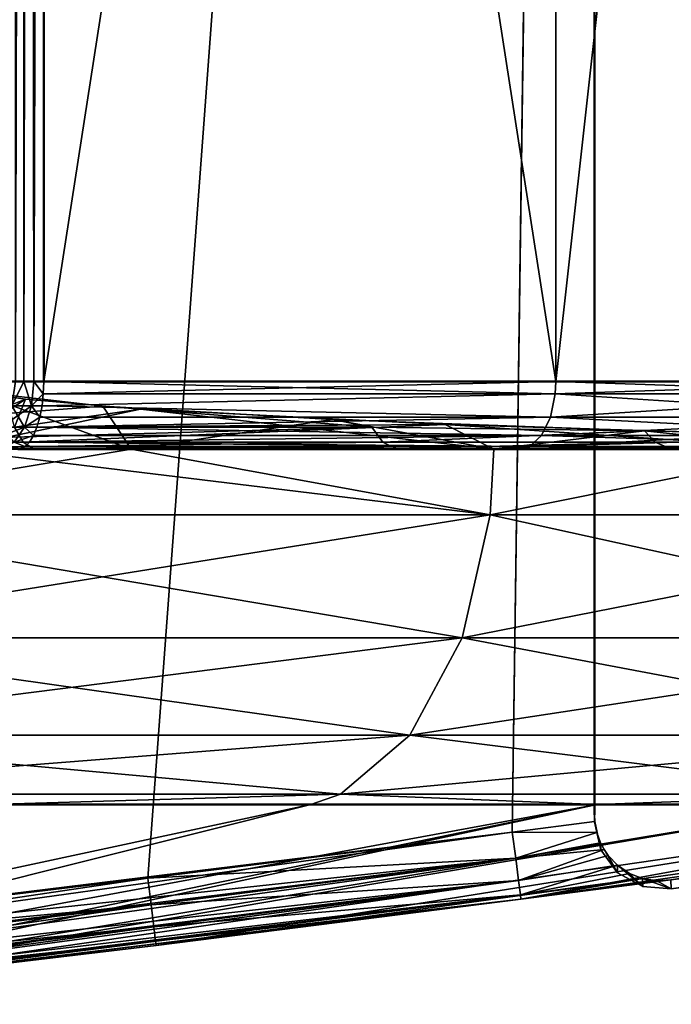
# Model space of a CAD drawing. Header units: millimetres. Extents: x 0 to 359, y -334 to 1.
# Tile 29 of 216: x 57.7 to 59.63, y -334.14 to -331.23. Entities that reach past the tile are written whole.
import ezdxf

# ---------------------------------------------------------------- set-up
doc = ezdxf.new("R2010")
doc.units = ezdxf.units.MM
doc.header["$MEASUREMENT"] = 0
doc.layers.add('0 Misc', color=7, linetype='Continuous', lineweight=35)
doc.layers.add('10 Raster Images', color=7, linetype='Continuous', lineweight=35)

msp = doc.modelspace()

# ---------------------------------------------------------------- linework, layer by layer
at = {"layer": '0 Misc', "color": 160, "linetype": 'Continuous', "lineweight": 25}
for p, q in [((59.4, -316, 286.75), (58.0807, -333.7672, 286.75)), ((59.4, -316, 286.75), (59.1573, -333.6306, 286.75)), ((59.1573, -333.6306, 289.25), (59.4, -316, 289.25)), ((59.4, -316, 286.75), (59.4, -333.5994, 286.75)), ((59.4, -333.5994, 289.25), (59.4, -316, 289.25)), ((59.4, -333.5803, 286.75), (59.4, -316, 289.25)), ((55.3871, -332.5, 279.7927), (59.178, -332.5, 280.1763)), ((56.5965, -332.5, 295.9313), (59.178, -332.5, 295.8237)), ((57.1823, -332.5, 280.2737), (59.178, -332.5, 280.1763)), ((57.1823, -332.5, 280.2737), (60.2402, -332.5, 280.9715)), ((57.7512, -332.5, 295.478), (60.2402, -332.5, 295.0285)), ((57.7512, -332.5, 295.478), (59.178, -332.5, 295.8237)), ((58.8256, -332.5, 281.1422), (60.2402, -332.5, 280.9715)), ((58.8256, -332.5, 281.1422), (61.1785, -332.5, 281.9098)), ((58.8256, -332.5, 294.8578), (61.1785, -332.5, 294.0902)), ((58.8256, -332.5, 294.8578), (60.2402, -332.5, 295.0285)), ((59.4, -333.5994, 286.75), (59.4, -333.5803, 286.75)), ((59.4, -333.5994, 289.25), (59.4, -333.5803, 289.25)), ((59.4, -333.5803, 286.75), (59.4, -333.5803, 289.25))]:
    msp.add_line(p, q, dxfattribs=at).dxf.unprotected_set("ltscale", 0)
at = {"layer": '0 Misc', "color": 160, "linetype": 'Continuous', "lineweight": 50}
for p, q in [((59.4, -316, 286.75), (59.4, -333.5803, 286.75)), ((59.4, -316, 289.25), (59.4, -333.5803, 289.25)), ((57.7737, -332.3, 296.7817), (57.7737, -322.5531, 296.7817)), ((57.7737, -322.5531, 279.2183), (57.7737, -332.3, 279.2183))]:
    msp.add_line(p, q, dxfattribs=at).dxf.unprotected_set("ltscale", 0)
at = {"layer": '0 Misc', "color": 160, "linetype": 'Continuous', "lineweight": 50, "extrusion": (0, -1, 0)}
msp.add_circle((61.4821, 288, 333.5494), 7.0821, dxfattribs=at).dxf.unprotected_set("ltscale", 0)
for centre, radius, start, end in [((57.85, 279.0334, 332.3), 0.2, 112.4231, 180), ((57.85, 296.9666, 332.3), 0.2, 180, 247.5769), ((54.15, 288, 332.3), 9.5, 292.42311, 67.57689)]:
    msp.add_arc(centre, radius, start, end, dxfattribs=at).dxf.unprotected_set("ltscale", 0)
at = {"layer": '0 Misc', "color": 160, "linetype": 'Continuous', "lineweight": 50, "extrusion": (0, 1, 0)}
msp.add_arc((-54.15, 288, -332.5), 9.3, 112.42311, 247.57689, dxfattribs=at).dxf.unprotected_set("ltscale", 0)
at = {"layer": '0 Misc', "color": 7, "lineweight": 25}
for points in [[(49.4, -316, 286.75), (49.6427, -333.6306, 286.75), (59.4, -316, 286.75)], [(59.4, -316, 289.25), (49.4, -333.5803, 289.25), (49.4, -316, 289.25)], [(49.4, -333.5803, 289.25), (59.4, -316, 289.25), (49.4, -333.5994, 289.25)], [(49.4, -333.5994, 289.25), (59.4, -316, 289.25), (49.6427, -333.6306, 289.25)], [(59.4, -316, 286.75), (49.6427, -333.6306, 286.75), (52.1698, -333.9411, 286.75)], [(49.6427, -333.6306, 289.25), (59.4, -316, 289.25), (50.7193, -333.7672, 289.25)], [(50.7193, -333.7672, 289.25), (59.4, -316, 289.25), (52.1698, -333.9411, 289.25)], [(59.4, -316, 286.75), (52.1698, -333.9411, 286.75), (52.2344, -333.9435, 286.75)], [(52.1698, -333.9411, 289.25), (59.4, -316, 289.25), (52.2344, -333.9435, 289.25)], [(59.4, -316, 286.75), (52.2344, -333.9435, 286.75), (52.2986, -333.9362, 286.75)], [(52.2344, -333.9435, 289.25), (59.4, -316, 289.25), (52.2986, -333.9362, 289.25)], [(59.4, -316, 286.75), (52.2986, -333.9362, 286.75), (52.361, -333.9195, 286.75)], [(52.2986, -333.9362, 289.25), (59.4, -316, 289.25), (52.361, -333.9195, 289.25)], [(59.4, -316, 286.75), (52.361, -333.9195, 286.75), (52.4202, -333.8935, 286.75)], [(52.361, -333.9195, 289.25), (59.4, -316, 289.25), (52.4202, -333.8935, 289.25)], [(59.4, -316, 286.75), (52.4202, -333.8935, 286.75), (53.0016, -333.6009, 286.75)], [(52.4202, -333.8935, 289.25), (59.4, -316, 289.25), (53.3328, -333.4584, 289.25)], [(59.4, -316, 286.75), (53.0016, -333.6009, 286.75), (53.9898, -333.263, 286.75)], [(53.3328, -333.4584, 289.25), (59.4, -316, 289.25), (53.8828, -333.2847, 289.25)], [(53.8828, -333.2847, 289.25), (59.4, -316, 289.25), (54.3455, -333.2275, 289.25)], [(59.4, -316, 286.75), (53.9898, -333.263, 286.75), (54.4545, -333.2275, 286.75)], [(54.3455, -333.2275, 289.25), (59.4, -316, 289.25), (54.8102, -333.263, 289.25)], [(59.4, -316, 286.75), (54.4545, -333.2275, 286.75), (54.9172, -333.2847, 286.75)], [(54.8102, -333.263, 289.25), (59.4, -316, 289.25), (55.7984, -333.6009, 289.25)], [(59.4, -316, 286.75), (54.9172, -333.2847, 286.75), (55.4672, -333.4584, 286.75)], [(59.4, -316, 286.75), (55.4672, -333.4584, 286.75), (56.3798, -333.8935, 286.75)], [(55.7984, -333.6009, 289.25), (59.4, -316, 289.25), (56.3798, -333.8935, 289.25)], [(59.4, -316, 286.75), (56.3798, -333.8935, 286.75), (56.4389, -333.9195, 286.75)], [(56.3798, -333.8935, 289.25), (59.4, -316, 289.25), (56.4389, -333.9195, 289.25)], [(59.4, -316, 286.75), (56.4389, -333.9195, 286.75), (56.5014, -333.9362, 286.75)], [(56.4389, -333.9195, 289.25), (59.4, -316, 289.25), (56.5014, -333.9362, 289.25)], [(59.4, -316, 286.75), (56.5014, -333.9362, 286.75), (56.5656, -333.9435, 286.75)], [(56.5014, -333.9362, 289.25), (59.4, -316, 289.25), (56.5656, -333.9435, 289.25)], [(59.4, -316, 286.75), (56.5656, -333.9435, 286.75), (56.6302, -333.9411, 286.75)], [(56.5656, -333.9435, 289.25), (59.4, -316, 289.25), (56.6302, -333.9411, 289.25)], [(59.4, -316, 286.75), (56.6302, -333.9411, 286.75), (58.0807, -333.7672, 286.75)], [(56.6302, -333.9411, 289.25), (59.4, -316, 289.25), (59.1573, -333.6306, 289.25)], [(59.4, -316, 286.75), (58.0807, -333.7672, 286.75), (59.1573, -333.6306, 286.75)], [(59.4, -316, 286.75), (59.1573, -333.6306, 286.75), (59.4, -333.5994, 286.75)], [(59.1573, -333.6306, 289.25), (59.4, -316, 289.25), (59.4, -333.5994, 289.25)], [(59.4, -333.5803, 286.75), (59.4, -333.5803, 289.25), (59.4, -316, 289.25)], [(59.4, -333.5803, 286.75), (59.4, -316, 289.25), (59.4, -316, 286.75)], [(57.7138, -322.5115, 296.8201), (57.6867, -322.5203, 296.8511), (57.6904, -332.3, 296.8461)], [(57.7138, -322.5115, 279.1799), (57.6904, -332.3, 279.1539), (57.6867, -322.5203, 279.1489)], [(57.7153, -332.3, 296.8188), (57.7138, -322.5115, 296.8201), (57.6904, -332.3, 296.8461)], [(57.7138, -322.5115, 279.1799), (57.7153, -332.3, 279.1812), (57.6904, -332.3, 279.1539)], [(57.7335, -322.5069, 296.8041), (57.7138, -322.5115, 296.8201), (57.7153, -332.3, 296.8188)], [(57.7335, -322.5069, 279.1959), (57.7153, -332.3, 279.1812), (57.7138, -322.5115, 279.1799)], [(57.7447, -332.3, 296.7966), (57.7335, -322.5069, 296.8041), (57.7153, -332.3, 296.8188)], [(57.7335, -322.5069, 279.1959), (57.7447, -332.3, 279.2034), (57.7153, -332.3, 279.1812)], [(57.7447, -332.3, 296.7966), (57.7737, -322.5531, 296.7817), (57.7335, -322.5069, 296.8041)], [(57.7737, -322.5531, 279.2183), (57.7447, -332.3, 279.2034), (57.7335, -322.5069, 279.1959)], [(57.7737, -332.3, 296.7817), (57.7737, -322.5531, 296.7817), (57.7447, -332.3, 296.7966)], [(57.7737, -322.5531, 279.2183), (57.7737, -332.3, 279.2183), (57.7447, -332.3, 279.2034)], [(59.2861, -322.5531, 295.9919), (57.7737, -322.5531, 296.7817), (57.7737, -332.3, 296.7817)], [(59.2861, -332.3, 295.9919), (59.2861, -322.5531, 295.9919), (57.7737, -332.3, 296.7817)], [(57.7737, -322.5531, 279.2183), (59.2861, -322.5531, 280.0081), (59.2861, -332.3, 280.0081)], [(57.7737, -322.5531, 279.2183), (59.2861, -332.3, 280.0081), (57.7737, -332.3, 279.2183)], [(59.2861, -332.3, 295.9919), (60.3712, -332.3, 295.1796), (59.2861, -322.5531, 295.9919)], [(59.2861, -322.5531, 295.9919), (60.3712, -332.3, 295.1796), (60.3712, -322.5531, 295.1796)], [(59.2861, -332.3, 280.0081), (60.3712, -322.5531, 280.8204), (60.3712, -332.3, 280.8204)], [(59.2861, -332.3, 280.0081), (59.2861, -322.5531, 280.0081), (60.3712, -322.5531, 280.8204)], [(57.6904, -332.3, 279.1539), (57.7153, -332.3, 279.1812), (57.6796, -332.3723, 279.1621)], [(57.6796, -332.3723, 279.1621), (57.7153, -332.3, 279.1812), (57.7376, -332.3723, 279.2149)], [(57.6796, -332.3723, 296.8379), (57.7376, -332.3723, 296.7851), (57.7153, -332.3, 296.8188)], [(57.6796, -332.3723, 296.8379), (57.7153, -332.3, 296.8188), (57.6904, -332.3, 296.8461)], [(57.7376, -332.3723, 279.2149), (57.7153, -332.3, 279.1812), (57.7447, -332.3, 279.2034)], [(57.7376, -332.3723, 296.7851), (57.7447, -332.3, 296.7966), (57.7153, -332.3, 296.8188)], [(57.7724, -332.3367, 279.2214), (57.7376, -332.3723, 279.2149), (57.7447, -332.3, 279.2034)], [(57.7724, -332.3367, 296.7786), (57.7447, -332.3, 296.7966), (57.7376, -332.3723, 296.7851)], [(57.7724, -332.3367, 279.2214), (57.7447, -332.3, 279.2034), (57.7737, -332.3, 279.2183)], [(57.7737, -332.3, 296.7817), (57.7447, -332.3, 296.7966), (57.7724, -332.3367, 296.7786)], [(57.7724, -332.3367, 279.2214), (57.7737, -332.3, 279.2183), (59.2842, -332.3367, 280.011)], [(57.7724, -332.3367, 296.7786), (59.2842, -332.3367, 295.989), (59.2861, -332.3, 295.9919)], [(57.7724, -332.3367, 296.7786), (59.2861, -332.3, 295.9919), (57.7737, -332.3, 296.7817)], [(59.2842, -332.3367, 280.011), (57.7737, -332.3, 279.2183), (59.2861, -332.3, 280.0081)], [(60.3689, -332.3367, 280.823), (59.2842, -332.3367, 280.011), (59.2861, -332.3, 280.0081)], [(59.2842, -332.3367, 295.989), (60.3689, -332.3367, 295.177), (60.3712, -332.3, 295.1796)], [(59.2842, -332.3367, 295.989), (60.3712, -332.3, 295.1796), (59.2861, -332.3, 295.9919)], [(60.3689, -332.3367, 280.823), (59.2861, -332.3, 280.0081), (60.3712, -332.3, 280.8204)], [(57.562, -332.3287, 280.6514), (58.0319, -332.5, 280.8719), (56.8721, -332.5, 280.3915)], [(57.1283, -332.4347, 280.4113), (57.9479, -332.3734, 280.8298), (57.562, -332.3287, 280.6514)], [(57.7198, -332.3522, 295.2787), (57.5951, -332.335, 295.3342), (57.495, -332.5, 295.3771)], [(57.562, -332.3287, 280.6514), (57.9479, -332.3734, 280.8298), (58.0319, -332.5, 280.8719)], [(57.7198, -332.3522, 295.2787), (57.6703, -332.3723, 295.31), (57.5951, -332.335, 295.3342)], [(57.7724, -332.3367, 279.2214), (57.7686, -332.3723, 279.2308), (57.7376, -332.3723, 279.2149)], [(57.7724, -332.3367, 296.7786), (57.7376, -332.3723, 296.7851), (57.7686, -332.3723, 296.7692)], [(57.7724, -332.3367, 279.2214), (59.2842, -332.3367, 280.011), (57.7686, -332.3723, 279.2308)], [(57.7686, -332.3723, 279.2308), (59.2842, -332.3367, 280.011), (59.2699, -332.4053, 280.0333)], [(57.7686, -332.3723, 296.7692), (59.2699, -332.4053, 295.9667), (59.2842, -332.3367, 295.989)], [(57.7724, -332.3367, 296.7786), (57.7686, -332.3723, 296.7692), (59.2842, -332.3367, 295.989)], [(59.2699, -332.4053, 280.0333), (59.2842, -332.3367, 280.011), (60.3516, -332.4053, 280.843)], [(59.2699, -332.4053, 295.9667), (60.3516, -332.4053, 295.157), (60.3689, -332.3367, 295.177)], [(60.3689, -332.3367, 295.177), (59.2842, -332.3367, 295.989), (59.2699, -332.4053, 295.9667)], [(60.3516, -332.4053, 280.843), (59.2842, -332.3367, 280.011), (60.3689, -332.3367, 280.823)], [(57.7198, -332.3522, 295.2787), (57.495, -332.5, 295.3771), (58.0592, -332.3816, 295.1141)], [(57.6487, -332.4347, 279.1854), (57.6796, -332.3723, 279.1621), (57.7172, -332.4347, 279.2478)], [(57.7172, -332.4347, 296.7522), (57.7376, -332.3723, 296.7851), (57.6487, -332.4347, 296.8146)], [(57.6487, -332.4347, 296.8146), (57.7376, -332.3723, 296.7851), (57.6796, -332.3723, 296.8379)], [(57.7198, -332.3522, 295.2787), (57.6871, -332.4347, 295.3449), (57.6703, -332.3723, 295.31)], [(57.6796, -332.3723, 279.1621), (57.7376, -332.3723, 279.2149), (57.7172, -332.4347, 279.2478)], [(58.0592, -332.3816, 295.1141), (57.6871, -332.4347, 295.3449), (57.7198, -332.3522, 295.2787)], [(57.7172, -332.4347, 279.2478), (57.7376, -332.3723, 279.2149), (57.7623, -332.4053, 279.246)], [(57.7172, -332.4347, 296.7522), (57.7623, -332.4053, 296.754), (57.7376, -332.3723, 296.7851)], [(57.7376, -332.3723, 279.2149), (57.7686, -332.3723, 279.2308), (57.7623, -332.4053, 279.246)], [(57.7376, -332.3723, 296.7851), (57.7623, -332.4053, 296.754), (57.7686, -332.3723, 296.7692)], [(57.7686, -332.3723, 279.2308), (59.2699, -332.4053, 280.0333), (57.7623, -332.4053, 279.246)], [(57.7686, -332.3723, 296.7692), (57.7623, -332.4053, 296.754), (59.2699, -332.4053, 295.9667)], [(57.1283, -332.4347, 280.4113), (58.7423, -332.4347, 281.2643), (57.9479, -332.3734, 280.8298)], [(57.495, -332.5, 295.3771), (59.1023, -332.5, 294.4721), (58.0592, -332.3816, 295.1141)], [(58.0592, -332.3816, 295.1141), (58.959, -332.4271, 294.5735), (57.6871, -332.4347, 295.3449)], [(58.0319, -332.5, 280.8719), (57.9479, -332.3734, 280.8298), (58.6263, -332.4124, 281.207)], [(58.7423, -332.4347, 281.2643), (58.6263, -332.4124, 281.207), (57.9479, -332.3734, 280.8298)], [(59.1023, -332.5, 294.4721), (58.959, -332.4271, 294.5735), (58.0592, -332.3816, 295.1141)], [(57.6871, -332.4347, 295.3449), (58.959, -332.4271, 294.5735), (57.7126, -332.479, 295.3977)], [(57.7126, -332.479, 295.3977), (58.959, -332.4271, 294.5735), (59.7348, -332.479, 294.019)], [(57.7172, -332.4347, 279.2478), (57.7623, -332.4053, 279.246), (57.7538, -332.4347, 279.2665)], [(57.7538, -332.4347, 296.7335), (57.7623, -332.4053, 296.754), (57.7172, -332.4347, 296.7522)], [(59.2431, -332.4596, 280.0749), (57.7538, -332.4347, 279.2665), (59.2699, -332.4053, 280.0333)], [(59.2699, -332.4053, 280.0333), (57.7538, -332.4347, 279.2665), (57.7623, -332.4053, 279.246)], [(57.7538, -332.4347, 296.7335), (59.2431, -332.4596, 295.9251), (59.2699, -332.4053, 295.9667)], [(59.2699, -332.4053, 295.9667), (57.7623, -332.4053, 296.754), (57.7538, -332.4347, 296.7335)], [(58.0319, -332.5, 280.8719), (58.6263, -332.4124, 281.207), (59.1023, -332.5, 281.5279)], [(59.1023, -332.5, 281.5279), (58.6263, -332.4124, 281.207), (59.5471, -332.4458, 281.8757)], [(59.5471, -332.4458, 281.8757), (58.6263, -332.4124, 281.207), (58.7423, -332.4347, 281.2643)], [(59.1023, -332.5, 294.4721), (59.902, -332.4556, 293.8074), (58.959, -332.4271, 294.5735)], [(59.7348, -332.479, 294.019), (58.959, -332.4271, 294.5735), (59.902, -332.4556, 293.8074)], [(59.2431, -332.4596, 295.9251), (60.3191, -332.4596, 295.1196), (60.3516, -332.4053, 295.157)], [(59.2699, -332.4053, 280.0333), (60.3191, -332.4596, 280.8804), (59.2431, -332.4596, 280.0749)], [(60.3516, -332.4053, 295.157), (59.2699, -332.4053, 295.9667), (59.2431, -332.4596, 295.9251)], [(59.2699, -332.4053, 280.0333), (60.3516, -332.4053, 280.843), (60.3191, -332.4596, 280.8804)], [(57.7126, -332.479, 295.3977), (55.365, -332.4347, 296.0611), (57.6871, -332.4347, 295.3449)], [(55.365, -332.4347, 296.0611), (57.7126, -332.479, 295.3977), (55.3738, -332.479, 296.1191)], [(58.7423, -332.4347, 281.2643), (57.1283, -332.4347, 280.4113), (57.1498, -332.479, 280.3567)], [(57.1498, -332.479, 280.3567), (58.7753, -332.479, 281.2159), (58.7423, -332.4347, 281.2643)], [(57.7172, -332.4347, 296.7522), (57.6487, -332.4347, 296.8146), (57.6019, -332.479, 296.7793)], [(57.6019, -332.479, 296.7793), (57.6864, -332.479, 296.7023), (57.7172, -332.4347, 296.7522)], [(57.7172, -332.4347, 279.2478), (57.6864, -332.479, 279.2977), (57.6487, -332.4347, 279.1854)], [(57.7172, -332.4347, 279.2478), (57.7434, -332.4596, 279.2917), (57.6864, -332.479, 279.2977)], [(57.6864, -332.479, 296.7023), (57.7434, -332.4596, 296.7083), (57.7172, -332.4347, 296.7522)], [(57.7314, -332.479, 279.3207), (57.6864, -332.479, 279.2977), (57.7434, -332.4596, 279.2917)], [(57.7434, -332.4596, 296.7083), (57.6864, -332.479, 296.7023), (57.7314, -332.479, 296.6793)], [(57.7434, -332.4596, 279.2917), (57.7172, -332.4347, 279.2478), (57.7538, -332.4347, 279.2665)], [(57.7538, -332.4347, 296.7335), (57.7172, -332.4347, 296.7522), (57.7434, -332.4596, 296.7083)], [(57.7434, -332.4596, 279.2917), (59.2431, -332.4596, 280.0749), (57.7314, -332.479, 279.3207)], [(57.7314, -332.479, 296.6793), (59.2076, -332.4924, 295.8697), (59.2431, -332.4596, 295.9251)], [(59.2431, -332.4596, 295.9251), (57.7434, -332.4596, 296.7083), (57.7314, -332.479, 296.6793)], [(59.2076, -332.4924, 280.1303), (57.7314, -332.479, 279.3207), (59.2431, -332.4596, 280.0749)], [(57.7434, -332.4596, 279.2917), (57.7538, -332.4347, 279.2665), (59.2431, -332.4596, 280.0749)], [(57.7538, -332.4347, 296.7335), (57.7434, -332.4596, 296.7083), (59.2431, -332.4596, 295.9251)], [(58.7753, -332.479, 281.2159), (59.5471, -332.4458, 281.8757), (58.7423, -332.4347, 281.2643)], [(58.7753, -332.479, 281.2159), (59.5787, -332.479, 281.8398), (59.5471, -332.4458, 281.8757)], [(59.1023, -332.5, 281.5279), (59.5471, -332.4458, 281.8757), (60.0569, -332.5, 282.3431)], [(59.1023, -332.5, 294.4721), (60.0569, -332.5, 293.6569), (59.902, -332.4556, 293.8074)], [(59.2076, -332.4924, 295.8697), (60.276, -332.4924, 295.0698), (60.3191, -332.4596, 295.1196)], [(59.2431, -332.4596, 280.0749), (60.276, -332.4924, 280.9302), (59.2076, -332.4924, 280.1303)], [(60.3191, -332.4596, 295.1196), (59.2431, -332.4596, 295.9251), (59.2076, -332.4924, 295.8697)], [(59.2431, -332.4596, 280.0749), (60.3191, -332.4596, 280.8804), (60.276, -332.4924, 280.9302)], [(60.0569, -332.5, 282.3431), (59.5471, -332.4458, 281.8757), (60.4869, -332.4685, 282.8088)], [(59.5787, -332.479, 281.8398), (60.4869, -332.4685, 282.8088), (59.5471, -332.4458, 281.8757)], [(57.7432, -332.4991, 295.4614), (55.3738, -332.479, 296.1191), (57.7126, -332.479, 295.3977)], [(55.3738, -332.479, 296.1191), (57.7432, -332.4991, 295.4614), (55.3843, -332.4991, 296.189)], [(57.1498, -332.479, 280.3567), (57.1756, -332.4991, 280.2909), (58.7753, -332.479, 281.2159)], [(57.1756, -332.4991, 280.2909), (58.8152, -332.4991, 281.1575), (58.7753, -332.479, 281.2159)], [(57.6864, -332.479, 279.2977), (57.7183, -332.4924, 279.3526), (57.6491, -332.4991, 279.3578)], [(57.6864, -332.479, 296.7023), (57.6491, -332.4991, 296.6422), (57.7183, -332.4924, 296.6474)], [(57.7314, -332.479, 279.3207), (57.7183, -332.4924, 279.3526), (57.6864, -332.479, 279.2977)], [(57.6864, -332.479, 296.7023), (57.7183, -332.4924, 296.6474), (57.7314, -332.479, 296.6793)], [(59.7829, -332.4991, 294.0708), (57.7432, -332.4991, 295.4614), (57.7126, -332.479, 295.3977)], [(59.7829, -332.4991, 294.0708), (57.7126, -332.479, 295.3977), (59.7348, -332.479, 294.019)], [(57.7314, -332.479, 279.3207), (59.2076, -332.4924, 280.1303), (57.7183, -332.4924, 279.3526)], [(57.7314, -332.479, 296.6793), (57.7183, -332.4924, 296.6474), (59.2076, -332.4924, 295.8697)], [(58.7753, -332.479, 281.2159), (58.8152, -332.4991, 281.1575), (59.5787, -332.479, 281.8398)], [(59.5787, -332.479, 281.8398), (58.8152, -332.4991, 281.1575), (59.6254, -332.4991, 281.7868)], [(60.5695, -332.479, 282.8806), (60.4869, -332.4685, 282.8088), (59.5787, -332.479, 281.8398)], [(60.5695, -332.479, 282.8806), (59.5787, -332.479, 281.8398), (59.6254, -332.4991, 281.7868)], [(60.6248, -332.4991, 282.8365), (60.5695, -332.479, 282.8806), (59.6254, -332.4991, 281.7868)], [(56.5965, -332.5, 295.9313), (55.3843, -332.4991, 296.189), (57.7432, -332.4991, 295.4614)], [(55.3871, -332.5, 279.7927), (57.6974, -332.5, 279.4032), (59.178, -332.5, 280.1763)], [(55.3871, -332.5, 279.7927), (59.178, -332.5, 280.1763), (57.1823, -332.5, 280.2737)], [(57.7512, -332.5, 295.478), (56.5965, -332.5, 295.9313), (57.7432, -332.4991, 295.4614)], [(57.7512, -332.5, 295.478), (59.178, -332.5, 295.8237), (56.5965, -332.5, 295.9313)], [(56.5965, -332.5, 295.9313), (59.178, -332.5, 295.8237), (57.6974, -332.5, 296.5968)], [(58.0319, -332.5, 280.8719), (56.8666, -332.6945, 280.4087), (56.8721, -332.5, 280.3915)], [(59.0917, -332.6945, 294.4576), (57.495, -332.5, 295.3771), (56.8666, -332.6945, 295.5913)], [(56.8666, -332.6945, 280.4087), (58.0319, -332.5, 280.8719), (59.0917, -332.6945, 281.5424)], [(57.1756, -332.4991, 280.2909), (57.1823, -332.5, 280.2737), (58.8152, -332.4991, 281.1575)], [(58.8152, -332.4991, 281.1575), (57.1823, -332.5, 280.2737), (58.8256, -332.5, 281.1422)], [(57.1823, -332.5, 280.2737), (59.178, -332.5, 280.1763), (60.2402, -332.5, 280.9715)], [(57.1823, -332.5, 280.2737), (60.2402, -332.5, 280.9715), (58.8256, -332.5, 281.1422)], [(59.0917, -332.6945, 294.4576), (59.1023, -332.5, 294.4721), (57.495, -332.5, 295.3771)], [(57.6491, -332.4991, 279.3578), (57.7183, -332.4924, 279.3526), (57.7045, -332.4991, 279.3861)], [(57.6491, -332.4991, 296.6422), (57.708, -332.4981, 296.6224), (57.7183, -332.4924, 296.6474)], [(57.6974, -332.5, 296.5968), (57.708, -332.4981, 296.6224), (57.6491, -332.4991, 296.6422)], [(57.6974, -332.5, 279.4032), (57.6491, -332.4991, 279.3578), (57.7045, -332.4991, 279.3861)], [(59.178, -332.5, 295.8237), (57.708, -332.4981, 296.6224), (57.6974, -332.5, 296.5968)], [(59.178, -332.5, 280.1763), (57.6974, -332.5, 279.4032), (57.7045, -332.4991, 279.3861)], [(59.2076, -332.4924, 280.1303), (59.178, -332.5, 280.1763), (57.7045, -332.4991, 279.3861)], [(59.2076, -332.4924, 280.1303), (57.7045, -332.4991, 279.3861), (57.7183, -332.4924, 279.3526)], [(57.7183, -332.4924, 296.6474), (57.708, -332.4981, 296.6224), (59.2076, -332.4924, 295.8697)], [(59.2076, -332.4924, 295.8697), (57.708, -332.4981, 296.6224), (59.178, -332.5, 295.8237)], [(57.7512, -332.5, 295.478), (57.7432, -332.4991, 295.4614), (58.8256, -332.5, 294.8578)], [(59.7829, -332.4991, 294.0708), (58.8256, -332.5, 294.8578), (57.7432, -332.4991, 295.4614)], [(58.8256, -332.5, 294.8578), (60.2402, -332.5, 295.0285), (57.7512, -332.5, 295.478)], [(57.7512, -332.5, 295.478), (60.2402, -332.5, 295.0285), (59.178, -332.5, 295.8237)], [(59.1023, -332.5, 281.5279), (59.0917, -332.6945, 281.5424), (58.0319, -332.5, 280.8719)], [(59.6254, -332.4991, 281.7868), (58.8152, -332.4991, 281.1575), (58.8256, -332.5, 281.1422)], [(58.8256, -332.5, 294.8578), (59.7829, -332.4991, 294.0708), (59.7954, -332.5, 294.0843)], [(59.6254, -332.4991, 281.7868), (58.8256, -332.5, 281.1422), (59.7954, -332.5, 281.9157)], [(58.8256, -332.5, 281.1422), (60.2402, -332.5, 280.9715), (61.1785, -332.5, 281.9098)], [(58.8256, -332.5, 281.1422), (61.1785, -332.5, 281.9098), (59.7954, -332.5, 281.9157)], [(59.7954, -332.5, 294.0843), (61.1785, -332.5, 294.0902), (58.8256, -332.5, 294.8578)], [(58.8256, -332.5, 294.8578), (61.1785, -332.5, 294.0902), (60.2402, -332.5, 295.0285)], [(59.1023, -332.5, 281.5279), (60.0569, -332.5, 282.3431), (59.0917, -332.6945, 281.5424)], [(59.0917, -332.6945, 281.5424), (60.0569, -332.5, 282.3431), (60.8576, -332.6945, 283.3083)], [(60.0569, -332.5, 293.6569), (59.1023, -332.5, 294.4721), (59.0917, -332.6945, 294.4576)], [(60.0569, -332.5, 293.6569), (59.0917, -332.6945, 294.4576), (60.8576, -332.6945, 292.6917)], [(59.2076, -332.4924, 295.8697), (59.178, -332.5, 295.8237), (60.276, -332.4924, 295.0698)], [(60.276, -332.4924, 295.0698), (59.178, -332.5, 295.8237), (60.2402, -332.5, 295.0285)], [(59.2076, -332.4924, 280.1303), (60.2402, -332.5, 280.9715), (59.178, -332.5, 280.1763)], [(60.276, -332.4924, 280.9302), (60.2402, -332.5, 280.9715), (59.2076, -332.4924, 280.1303)], [(60.6248, -332.4991, 282.8365), (59.6254, -332.4991, 281.7868), (59.7954, -332.5, 281.9157)], [(59.0091, -333.0574, 294.3438), (59.0917, -332.6945, 294.4576), (56.8231, -333.0574, 295.4576)], [(56.8231, -333.0574, 295.4576), (59.0917, -332.6945, 294.4576), (56.8666, -332.6945, 295.5913)], [(59.0091, -333.0574, 281.6562), (56.8231, -333.0574, 280.5424), (56.8666, -332.6945, 280.4087)], [(56.8666, -332.6945, 280.4087), (59.0917, -332.6945, 281.5424), (59.0091, -333.0574, 281.6562)], [(59.0091, -333.0574, 294.3438), (60.7438, -333.0574, 292.6091), (60.8576, -332.6945, 292.6917)], [(60.8576, -332.6945, 292.6917), (59.0917, -332.6945, 294.4576), (59.0091, -333.0574, 294.3438)], [(60.7438, -333.0574, 283.3909), (59.0091, -333.0574, 281.6562), (59.0917, -332.6945, 281.5424)], [(59.0917, -332.6945, 281.5424), (60.8576, -332.6945, 283.3083), (60.7438, -333.0574, 283.3909)], [(56.7421, -333.3449, 295.2083), (58.855, -333.3449, 294.1318), (59.0091, -333.0574, 294.3438)], [(56.7421, -333.3449, 280.7917), (56.8231, -333.0574, 280.5424), (58.855, -333.3449, 281.8682)], [(59.0091, -333.0574, 294.3438), (56.8231, -333.0574, 295.4576), (56.7421, -333.3449, 295.2083)], [(56.8231, -333.0574, 280.5424), (59.0091, -333.0574, 281.6562), (58.855, -333.3449, 281.8682)], [(60.5318, -333.3449, 283.545), (58.855, -333.3449, 281.8682), (59.0091, -333.0574, 281.6562)], [(60.7438, -333.0574, 292.6091), (58.855, -333.3449, 294.1318), (60.5318, -333.3449, 292.455)], [(60.7438, -333.0574, 292.6091), (59.0091, -333.0574, 294.3438), (58.855, -333.3449, 294.1318)], [(59.0091, -333.0574, 281.6562), (60.7438, -333.0574, 283.3909), (60.5318, -333.3449, 283.545)], [(58.6503, -333.5184, 282.15), (56.6345, -333.5184, 281.1229), (56.7421, -333.3449, 280.7917)], [(58.855, -333.3449, 294.1318), (56.7421, -333.3449, 295.2083), (56.6345, -333.5184, 294.8771)], [(58.6503, -333.5184, 293.85), (58.855, -333.3449, 294.1318), (56.6345, -333.5184, 294.8771)], [(56.7421, -333.3449, 280.7917), (58.855, -333.3449, 281.8682), (58.6503, -333.5184, 282.15)], [(58.855, -333.3449, 281.8682), (60.25, -333.5184, 283.7497), (58.6503, -333.5184, 282.15)], [(60.25, -333.5184, 292.2503), (60.5318, -333.3449, 292.455), (58.6503, -333.5184, 293.85)], [(58.855, -333.3449, 294.1318), (58.6503, -333.5184, 293.85), (60.5318, -333.3449, 292.455)], [(58.855, -333.3449, 281.8682), (60.5318, -333.3449, 283.545), (60.25, -333.5184, 283.7497)], [(58.6503, -333.5184, 282.15), (57.6152, -333.5494, 281.6898), (56.6345, -333.5184, 281.1229)], [(57.6152, -333.5494, 294.3102), (58.6503, -333.5184, 293.85), (56.6345, -333.5184, 294.8771)], [(58.5627, -333.5494, 293.7295), (58.6503, -333.5184, 293.85), (57.6152, -333.5494, 294.3102)], [(58.5627, -333.5494, 282.2705), (57.6152, -333.5494, 281.6898), (58.6503, -333.5184, 282.15)], [(58.5627, -333.5494, 293.7295), (59.4078, -333.5494, 293.0078), (58.6503, -333.5184, 293.85)], [(58.5627, -333.5494, 282.2705), (58.6503, -333.5184, 282.15), (59.4078, -333.5494, 282.9922)], [(58.6503, -333.5184, 293.85), (59.4078, -333.5494, 293.0078), (60.25, -333.5184, 292.2503)], [(60.25, -333.5184, 283.7497), (59.4078, -333.5494, 282.9922), (58.6503, -333.5184, 282.15)], [(60.25, -333.5184, 292.2503), (59.4078, -333.5494, 293.0078), (60.1295, -333.5494, 292.1627)], [(59.4078, -333.5494, 282.9922), (60.25, -333.5184, 283.7497), (60.1295, -333.5494, 283.8373)], [(55.8144, -334.1394, 285.7157), (58.5627, -333.5494, 282.2705), (56.2101, -334.1394, 286.0145)], [(56.2101, -334.1394, 289.9855), (58.5627, -333.5494, 293.7295), (55.8144, -334.1394, 290.2843)], [(55.8144, -334.1394, 290.2843), (58.5627, -333.5494, 293.7295), (57.6152, -333.5494, 294.3102)], [(55.8144, -334.1394, 285.7157), (57.6152, -333.5494, 281.6898), (58.5627, -333.5494, 282.2705)], [(56.2101, -334.1394, 286.0145), (59.4078, -333.5494, 282.9922), (56.5441, -334.1394, 286.3809)], [(56.6525, -334.1394, 289.4645), (59.4078, -333.5494, 293.0078), (56.2101, -334.1394, 289.9855)], [(56.2101, -334.1394, 289.9855), (59.4078, -333.5494, 293.0078), (58.5627, -333.5494, 293.7295)], [(56.2101, -334.1394, 286.0145), (58.5627, -333.5494, 282.2705), (59.4078, -333.5494, 282.9922)], [(56.5441, -334.1394, 286.3809), (60.1295, -333.5494, 283.8373), (56.6525, -334.1394, 286.5355)], [(56.5441, -334.1394, 286.3809), (59.4078, -333.5494, 282.9922), (60.1295, -333.5494, 283.8373)], [(56.6525, -334.1394, 286.5355), (60.7102, -333.5494, 284.7848), (58.1055, -333.9654, 286.5402)], [(60.7102, -333.5494, 291.2152), (60.1295, -333.5494, 292.1627), (56.6525, -334.1394, 289.4645)], [(56.6525, -334.1394, 289.4645), (60.1295, -333.5494, 292.1627), (59.4078, -333.5494, 293.0078)], [(60.7102, -333.5494, 291.2152), (56.6525, -334.1394, 289.4645), (59.1828, -333.8289, 289.4578)], [(56.6525, -334.1394, 286.5355), (60.1295, -333.5494, 283.8373), (60.7102, -333.5494, 284.7848)], [(61.1355, -333.5494, 285.8115), (59.1828, -333.8289, 286.5422), (58.1055, -333.9654, 286.5402)], [(60.7102, -333.5494, 284.7848), (61.1355, -333.5494, 285.8115), (58.1055, -333.9654, 286.5402)], [(59.6256, -333.7718, 286.5429), (59.1828, -333.8289, 286.5422), (61.1355, -333.5494, 285.8115)], [(61.1355, -333.5494, 290.1885), (60.7102, -333.5494, 291.2152), (59.1828, -333.8289, 289.4578)], [(59.6256, -333.7718, 289.4571), (61.1355, -333.5494, 290.1885), (59.1828, -333.8289, 289.4578)], [(59.6266, -333.7984, 288), (61.3949, -333.5494, 289.1079), (59.6256, -333.7718, 289.4571)], [(61.3949, -333.5494, 286.8921), (59.6266, -333.7984, 288), (59.6256, -333.7718, 286.5429)], [(61.1355, -333.5494, 285.8115), (61.3949, -333.5494, 286.8921), (59.6256, -333.7718, 286.5429)], [(59.6256, -333.7718, 289.4571), (61.3949, -333.5494, 289.1079), (61.1355, -333.5494, 290.1885)], [(61.3949, -333.5494, 286.8921), (61.4821, -333.5494, 288), (59.6266, -333.7984, 288)], [(59.6266, -333.7984, 288), (61.4821, -333.5494, 288), (61.3949, -333.5494, 289.1079)], [(59.4, -333.5803, 289.25), (59.4, -333.6002, 288), (59.4009, -333.5993, 289.25)], [(59.4009, -333.5993, 286.75), (59.4, -333.6002, 288), (59.4, -333.5803, 286.75)], [(59.4, -333.5803, 289.25), (59.4, -333.5803, 286.75), (59.4, -333.6002, 288)], [(59.1573, -333.6306, 286.75), (59.4068, -333.632, 286.7472), (59.4, -333.5994, 286.75)], [(59.1573, -333.6306, 289.25), (59.4, -333.5994, 289.25), (59.4068, -333.632, 289.2528)], [(59.4009, -333.5993, 289.25), (59.4, -333.6002, 288), (59.4182, -333.6828, 288)], [(59.4182, -333.6828, 288), (59.4, -333.6002, 288), (59.4009, -333.5993, 286.75)], [(59.4009, -333.5993, 289.25), (59.4182, -333.6828, 288), (59.4068, -333.632, 289.2528)], [(59.4182, -333.6828, 288), (59.4009, -333.5993, 286.75), (59.4068, -333.632, 286.7472)], [(59.1573, -333.6306, 289.25), (56.6348, -333.9817, 289.2542), (56.6302, -333.9411, 289.25)], [(59.1673, -333.7083, 289.2662), (56.6348, -333.9817, 289.2542), (59.1573, -333.6306, 289.25)], [(58.0807, -333.7672, 286.75), (59.1673, -333.7083, 286.7338), (59.1573, -333.6306, 286.75)], [(59.1673, -333.7083, 286.7338), (59.4068, -333.632, 286.7472), (59.1573, -333.6306, 286.75)], [(59.4068, -333.632, 289.2528), (59.1673, -333.7083, 289.2662), (59.1573, -333.6306, 289.25)], [(59.4178, -333.6625, 286.7392), (59.4068, -333.632, 286.7472), (59.1673, -333.7083, 286.7338)], [(59.4068, -333.632, 289.2528), (59.4178, -333.6625, 289.2608), (59.1673, -333.7083, 289.2662)], [(59.4182, -333.6828, 288), (59.4178, -333.6625, 289.2608), (59.4068, -333.632, 289.2528)], [(59.4178, -333.6625, 286.7392), (59.4182, -333.6828, 288), (59.4068, -333.632, 286.7472)], [(59.4178, -333.6625, 286.7392), (59.1673, -333.7083, 286.7338), (59.4281, -333.682, 286.7308)], [(59.1673, -333.7083, 289.2662), (59.4178, -333.6625, 289.2608), (59.4281, -333.682, 289.2692)], [(59.4281, -333.682, 289.2692), (59.4178, -333.6625, 289.2608), (59.4683, -333.7507, 288)], [(59.4683, -333.7507, 288), (59.4178, -333.6625, 289.2608), (59.4182, -333.6828, 288)], [(59.4281, -333.682, 286.7308), (59.4683, -333.7507, 288), (59.4178, -333.6625, 286.7392)], [(59.4178, -333.6625, 286.7392), (59.4683, -333.7507, 288), (59.4182, -333.6828, 288)], [(56.6392, -334.0205, 289.2666), (56.6348, -333.9817, 289.2542), (59.1673, -333.7083, 289.2662)], [(56.6392, -334.0205, 289.2666), (59.1673, -333.7083, 289.2662), (56.6432, -334.056, 289.2868)], [(59.1757, -333.7736, 289.3113), (56.6432, -334.056, 289.2868), (59.1673, -333.7083, 289.2662)], [(59.1673, -333.7083, 286.7338), (58.0807, -333.7672, 286.75), (58.0905, -333.8453, 286.7336)], [(59.1757, -333.7736, 286.6887), (59.1673, -333.7083, 286.7338), (58.0905, -333.8453, 286.7336)], [(59.1757, -333.7736, 286.6887), (59.4281, -333.682, 286.7308), (59.1673, -333.7083, 286.7338)], [(59.1757, -333.7736, 289.3113), (59.1673, -333.7083, 289.2662), (59.4281, -333.682, 289.2692)], [(59.4281, -333.682, 286.7308), (59.1757, -333.7736, 286.6887), (59.4401, -333.6996, 286.7205)], [(59.1757, -333.7736, 289.3113), (59.4281, -333.682, 289.2692), (59.4401, -333.6996, 289.2795)], [(59.1757, -333.7736, 286.6887), (59.468, -333.7289, 286.6956), (59.4401, -333.6996, 286.7205)], [(59.468, -333.7289, 289.3044), (59.1757, -333.7736, 289.3113), (59.4401, -333.6996, 289.2795)], [(59.4281, -333.682, 289.2692), (59.4683, -333.7507, 288), (59.4401, -333.6996, 289.2795)], [(59.4281, -333.682, 286.7308), (59.4401, -333.6996, 286.7205), (59.4683, -333.7507, 288)], [(59.4683, -333.7507, 288), (59.468, -333.7289, 289.3044), (59.4401, -333.6996, 289.2795)], [(59.4683, -333.7507, 288), (59.4401, -333.6996, 286.7205), (59.468, -333.7289, 286.6956)], [(59.1811, -333.8158, 286.6211), (59.468, -333.7289, 286.6956), (59.1757, -333.7736, 286.6887)], [(59.468, -333.7289, 289.3044), (59.1811, -333.8158, 289.3789), (59.1757, -333.7736, 289.3113)], [(59.5037, -333.7529, 286.6623), (59.468, -333.7289, 286.6956), (59.1811, -333.8158, 286.6211)], [(59.468, -333.7289, 289.3044), (59.5037, -333.7529, 289.3377), (59.1811, -333.8158, 289.3789)], [(59.468, -333.7289, 286.6956), (59.5037, -333.7529, 286.6623), (59.5423, -333.7914, 288)], [(59.5037, -333.7529, 289.3377), (59.468, -333.7289, 289.3044), (59.5423, -333.7914, 288)], [(59.5423, -333.7914, 288), (59.468, -333.7289, 289.3044), (59.4683, -333.7507, 288)], [(59.5423, -333.7914, 288), (59.4683, -333.7507, 288), (59.468, -333.7289, 286.6956)], [(56.6348, -333.9817, 286.7458), (58.0807, -333.7672, 286.75), (56.6302, -333.9411, 286.75)], [(56.6348, -333.9817, 286.7458), (58.0905, -333.8453, 286.7336), (58.0807, -333.7672, 286.75)], [(59.5037, -333.7529, 286.6623), (59.1811, -333.8158, 286.6211), (59.5417, -333.7677, 286.626)], [(59.1811, -333.8158, 289.3789), (59.5037, -333.7529, 289.3377), (59.5417, -333.7677, 289.374)], [(59.5417, -333.7677, 286.626), (59.1811, -333.8158, 286.6211), (59.1828, -333.8289, 286.5422)], [(59.1811, -333.8158, 289.3789), (59.5417, -333.7677, 289.374), (59.1828, -333.8289, 289.4578)], [(59.5417, -333.7677, 286.626), (59.1828, -333.8289, 286.5422), (59.5837, -333.7743, 286.5848)], [(59.5417, -333.7677, 289.374), (59.5837, -333.7743, 289.4152), (59.1828, -333.8289, 289.4578)], [(59.5423, -333.7914, 288), (59.5037, -333.7529, 286.6623), (59.5417, -333.7677, 286.626)], [(59.5037, -333.7529, 289.3377), (59.5423, -333.7914, 288), (59.5417, -333.7677, 289.374)], [(59.5417, -333.7677, 286.626), (59.5837, -333.7743, 286.5848), (59.6266, -333.7984, 288)], [(59.5423, -333.7914, 288), (59.5417, -333.7677, 286.626), (59.6266, -333.7984, 288)], [(59.5417, -333.7677, 289.374), (59.6266, -333.7984, 288), (59.5837, -333.7743, 289.4152)], [(59.5417, -333.7677, 289.374), (59.5423, -333.7914, 288), (59.6266, -333.7984, 288)], [(56.6432, -334.056, 289.2868), (59.1757, -333.7736, 289.3113), (56.6466, -334.0867, 289.3138)], [(59.1757, -333.7736, 289.3113), (56.6494, -334.1112, 289.3465), (56.6466, -334.0867, 289.3138)], [(59.1811, -333.8158, 289.3789), (56.6494, -334.1112, 289.3465), (59.1757, -333.7736, 289.3113)], [(59.1757, -333.7736, 286.6887), (58.0905, -333.8453, 286.7336), (58.0987, -333.9109, 286.6879)], [(59.1811, -333.8158, 286.6211), (59.1757, -333.7736, 286.6887), (58.0987, -333.9109, 286.6879)], [(59.1828, -333.8289, 286.5422), (59.6256, -333.7718, 286.5429), (59.5837, -333.7743, 286.5848)], [(59.5837, -333.7743, 289.4152), (59.6256, -333.7718, 289.4571), (59.1828, -333.8289, 289.4578)], [(59.5837, -333.7743, 286.5848), (59.6256, -333.7718, 286.5429), (59.6266, -333.7984, 288)], [(59.6266, -333.7984, 288), (59.6256, -333.7718, 289.4571), (59.5837, -333.7743, 289.4152)], [(56.6513, -334.1286, 289.3836), (56.6494, -334.1112, 289.3465), (59.1811, -333.8158, 289.3789)], [(56.6513, -334.1286, 289.3836), (59.1811, -333.8158, 289.3789), (56.6524, -334.1381, 289.4235)], [(59.1811, -333.8158, 289.3789), (59.1828, -333.8289, 289.4578), (56.6524, -334.1381, 289.4235)], [(59.1811, -333.8158, 286.6211), (58.0987, -333.9109, 286.6879), (58.1039, -333.9529, 286.6197)], [(59.1811, -333.8158, 286.6211), (58.1039, -333.9529, 286.6197), (59.1828, -333.8289, 286.5422)], [(56.6348, -333.9817, 286.7458), (56.6392, -334.0205, 286.7334), (58.0905, -333.8453, 286.7336)], [(58.0905, -333.8453, 286.7336), (56.6392, -334.0205, 286.7334), (56.6432, -334.056, 286.7132)], [(58.0987, -333.9109, 286.6879), (58.0905, -333.8453, 286.7336), (56.6432, -334.056, 286.7132)], [(59.1828, -333.8289, 289.4578), (56.6525, -334.1394, 289.4645), (56.6524, -334.1381, 289.4235)], [(58.1039, -333.9529, 286.6197), (58.1055, -333.9654, 286.5402), (59.1828, -333.8289, 286.5422)], [(58.0987, -333.9109, 286.6879), (56.6432, -334.056, 286.7132), (56.6466, -334.0867, 286.6862)], [(56.6494, -334.1112, 286.6535), (58.0987, -333.9109, 286.6879), (56.6466, -334.0867, 286.6862)], [(58.1039, -333.9529, 286.6197), (58.0987, -333.9109, 286.6879), (56.6494, -334.1112, 286.6535)], [(56.6513, -334.1286, 286.6164), (58.1039, -333.9529, 286.6197), (56.6494, -334.1112, 286.6535)], [(56.6513, -334.1286, 286.6164), (56.6524, -334.1381, 286.5765), (58.1039, -333.9529, 286.6197)], [(58.1039, -333.9529, 286.6197), (56.6524, -334.1381, 286.5765), (58.1055, -333.9654, 286.5402)], [(58.1055, -333.9654, 286.5402), (56.6524, -334.1381, 286.5765), (56.6525, -334.1394, 286.5355)]]:
    msp.add_3dface(points, dxfattribs=at)
at = {"layer": '10 Raster Images', "color": 160, "linetype": 'Continuous', "lineweight": 25}
for p, q in [((59.4, -316, 286.75), (59.4, -333.5803, 286.75)), ((59.4, -333.5803, 289.25), (59.4, -316, 289.25)), ((59.4, -316, 289.25), (59.4, -333.5803, 289.25)), ((59.4, -333.5803, 286.75), (59.4, -316, 286.75)), ((57.7512, -332.5, 295.478), (56.5965, -332.5, 295.9313)), ((57.1823, -332.5, 280.2737), (58.8256, -332.5, 281.1422)), ((59.178, -332.5, 280.1763), (57.6974, -332.5, 279.4032)), ((57.6974, -332.5, 296.5968), (59.178, -332.5, 295.8237)), ((58.8256, -332.5, 294.8578), (57.7512, -332.5, 295.478)), ((58.8256, -332.5, 281.1422), (59.7954, -332.5, 281.9157)), ((59.7954, -332.5, 294.0843), (58.8256, -332.5, 294.8578)), ((60.2402, -332.5, 280.9715), (59.178, -332.5, 280.1763)), ((59.178, -332.5, 295.8237), (60.2402, -332.5, 295.0285)), ((59.4, -333.5803, 286.75), (59.4, -333.5994, 286.75)), ((59.4, -333.5994, 289.25), (59.4, -333.5803, 289.25)), ((59.4, -333.5803, 289.25), (59.4, -333.6002, 288)), ((59.4, -333.6002, 288), (59.4, -333.5803, 286.75)), ((59.4, -333.5994, 286.75), (59.1573, -333.6306, 286.75)), ((59.1573, -333.6306, 289.25), (59.4, -333.5994, 289.25)), ((56.6302, -333.9411, 289.25), (59.1573, -333.6306, 289.25)), ((59.1573, -333.6306, 286.75), (58.0807, -333.7672, 286.75)), ((58.0807, -333.7672, 286.75), (56.6302, -333.9411, 286.75))]:
    msp.add_line(p, q, dxfattribs=at).dxf.unprotected_set("ltscale", 0)

doc.saveas('drawing.dxf')
